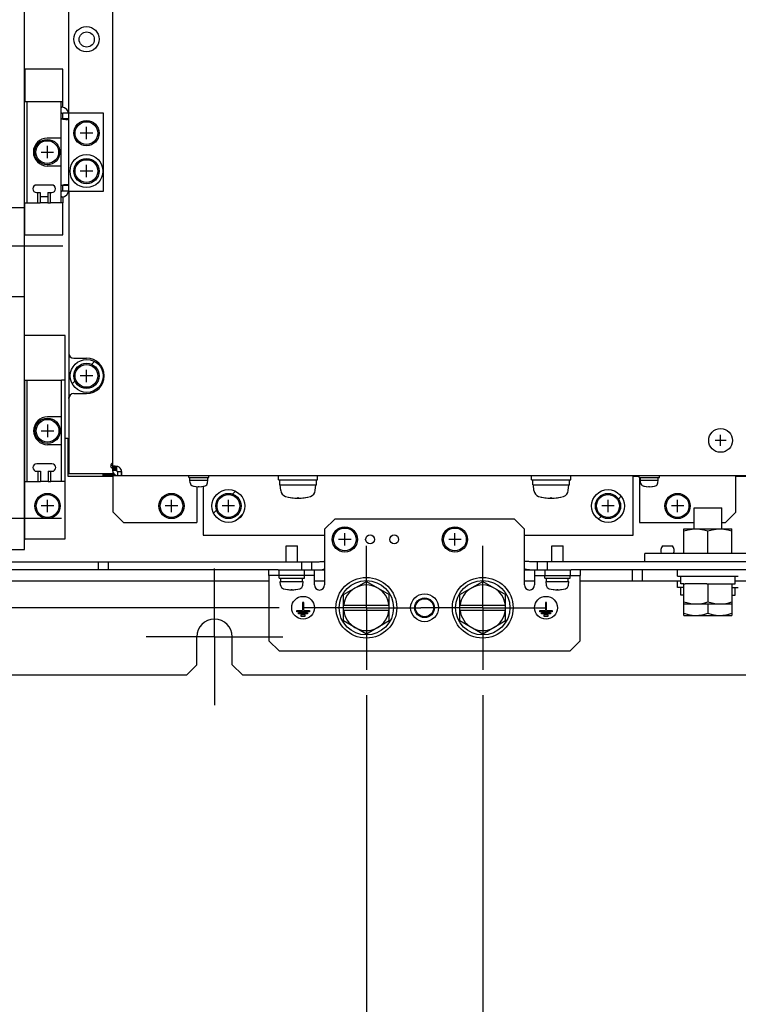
# Model space of a CAD drawing. Extents: x 52 to 403, y 35 to 214.
# Tile 4 of 18: x 185 to 213, y 109 to 148. Entities that reach past the tile are written whole.
import ezdxf

# ---------------------------------------------------------------- set-up
doc = ezdxf.new("R2010")
doc.units = 0
doc.header["$LTSCALE"] = 23.1
doc.linetypes.add('CENTER', pattern=[0.6, 0.375, -0.075, 0.075, -0.075])
doc.layers.get('0').update_dxf_attribs({"linetype": 'CONTINUOUS'})
for name, color, linetype in [('ALL_AXIS', 7, 'CONTINUOUS'), ('ALL_CHAMFER_FEAT', 7, 'CONTINUOUS'), ('ALL_COSM', 7, 'CONTINUOUS'), ('ALL_CURVE', 7, 'CONTINUOUS'), ('ALL_DIM', 7, 'CONTINUOUS'), ('ALL_FEATURES', 7, 'CONTINUOUS')]:
    doc.layers.add(name, color=color, linetype=linetype)
doc.dimstyles.get("Standard").update_dxf_attribs({"dimtxt": 2.5, "dimasz": 2.5, "dimexe": 1.25, "dimexo": 0.625, "dimtad": 1, "dimcen": 2.5, "dimazin": 3, "dimtfac": 1, "dimtmove": 0, "dimatfit": 3})

# ---------------------------------------------------------------- blocks, each defined once
blk = doc.blocks.new('_OPEN')
at = {"color": 0, "linetype": 'BYBLOCK'}
for p, q in [((0, 0), (-1, 0.25)), ((-1, -0.25), (0, 0)), ((-1, 0), (0, 0))]:
    blk.add_line(p, q, dxfattribs=at)
blk = doc.blocks.new('*D4')
at = {"layer": 'ALL_DIM', "color": 2, "linetype": 'CONTINUOUS'}
for p, q in [((198.501, 120.947), (198.501, 94.747)), ((159.501, 98.977), (159.501, 94.747)), ((159.501, 95.747), (179.001, 95.747)), ((198.501, 95.747), (179.001, 95.747))]:
    blk.add_line(p, q, dxfattribs=at)
at = {"layer": 'ALL_DIM', "color": 2, "linetype": 'CONTINUOUS', "xscale": 2, "yscale": 2, "zscale": 2, "rotation": 180}
blk.add_blockref('_OPEN', (159.501, 95.747), dxfattribs=at)
at = {"layer": 'ALL_DIM', "color": 2, "linetype": 'CONTINUOUS', "xscale": 2, "yscale": 2, "zscale": 2}
blk.add_blockref('_OPEN', (198.501, 95.747), dxfattribs=at)
blk = doc.blocks.new('*D5')
at = {"layer": 'ALL_DIM', "color": 2, "linetype": 'CONTINUOUS'}
for p, q in [((198.501, 120.947), (198.501, 94.747)), ((203.101, 120.947), (203.101, 94.747)), ((198.501, 95.747), (193.501, 95.747)), ((193.501, 95.747), (200.801, 95.747)), ((211.768, 95.747), (200.801, 95.747)), ((203.101, 95.747), (211.768, 95.747))]:
    blk.add_line(p, q, dxfattribs=at)
at = {"layer": 'ALL_DIM', "color": 2, "linetype": 'CONTINUOUS', "xscale": 2, "yscale": 2, "zscale": 2}
blk.add_blockref('_OPEN', (198.501, 95.747), dxfattribs=at)
at = {"layer": 'ALL_DIM', "color": 2, "linetype": 'CONTINUOUS', "xscale": 2, "yscale": 2, "zscale": 2, "rotation": 180}
blk.add_blockref('_OPEN', (203.101, 95.747), dxfattribs=at)
blk = doc.blocks.new('*D6')
at = {"layer": 'ALL_DIM', "color": 2, "linetype": 'CONTINUOUS'}
for p, q in [((218.451, 123.587), (218.451, 86.747)), ((159.501, 91.538), (159.501, 86.747)), ((159.501, 87.747), (188.976, 87.747)), ((218.451, 87.747), (188.976, 87.747))]:
    blk.add_line(p, q, dxfattribs=at)
at = {"layer": 'ALL_DIM', "color": 2, "linetype": 'CONTINUOUS', "xscale": 2, "yscale": 2, "zscale": 2, "rotation": 180}
blk.add_blockref('_OPEN', (159.501, 87.747), dxfattribs=at)
at = {"layer": 'ALL_DIM', "color": 2, "linetype": 'CONTINUOUS', "xscale": 2, "yscale": 2, "zscale": 2}
blk.add_blockref('_OPEN', (218.451, 87.747), dxfattribs=at)
blk = doc.blocks.new('*D9')
at = {"layer": 'ALL_DIM', "color": 2, "linetype": 'CONTINUOUS'}
for p, q in [((256.301, 120.947), (256.301, 78.747)), ((159.501, 119.547), (159.501, 113.639)), ((159.501, 109.866), (159.501, 78.747)), ((159.501, 79.747), (207.901, 79.747)), ((256.301, 79.747), (207.901, 79.747))]:
    blk.add_line(p, q, dxfattribs=at)
at = {"layer": 'ALL_DIM', "color": 2, "linetype": 'CONTINUOUS', "xscale": 2, "yscale": 2, "zscale": 2, "rotation": 180}
blk.add_blockref('_OPEN', (159.501, 79.747), dxfattribs=at)
at = {"layer": 'ALL_DIM', "color": 2, "linetype": 'CONTINUOUS', "xscale": 2, "yscale": 2, "zscale": 2}
blk.add_blockref('_OPEN', (256.301, 79.747), dxfattribs=at)
blk = doc.blocks.new('*D15')
at = {"layer": 'ALL_DIM', "color": 2, "linetype": 'CONTINUOUS'}
for p, q in [((135.441, 124.397), (135.441, 129.397)), ((135.441, 129.397), (135.441, 123.822)), ((195.051, 124.397), (134.441, 124.397)), ((135.441, 109.447), (135.441, 123.822)), ((155.801, 123.247), (134.441, 123.247)), ((135.441, 123.247), (135.441, 109.447))]:
    blk.add_line(p, q, dxfattribs=at)
at = {"layer": 'ALL_DIM', "color": 2, "linetype": 'CONTINUOUS', "xscale": 2, "yscale": 2, "zscale": 2}
for p, rotation in [((135.441, 124.397), 270), ((135.441, 123.247), 90)]:
    blk.add_blockref('_OPEN', p, dxfattribs=dict(at, rotation=rotation))
blk = doc.blocks.new('*D16')
at = {"layer": 'ALL_DIM', "color": 2, "linetype": 'CONTINUOUS'}
for p, q in [((159.501, 126.947), (159.501, 184.723)), ((262.181, 169.229), (262.181, 184.723)), ((159.501, 183.723), (210.841, 183.723)), ((262.181, 183.723), (210.841, 183.723))]:
    blk.add_line(p, q, dxfattribs=at)
at = {"layer": 'ALL_DIM', "color": 2, "linetype": 'CONTINUOUS', "xscale": 2, "yscale": 2, "zscale": 2, "rotation": 180}
blk.add_blockref('_OPEN', (159.501, 183.723), dxfattribs=at)
at = {"layer": 'ALL_DIM', "color": 2, "linetype": 'CONTINUOUS', "xscale": 2, "yscale": 2, "zscale": 2}
blk.add_blockref('_OPEN', (262.181, 183.723), dxfattribs=at)

msp = doc.modelspace()

# ---------------------------------------------------------------- linework, layer by layer
at = {"color": 7, "linetype": 'CONTINUOUS'}
for p, q in [((211.051, 127.517), (212.951, 127.517)), ((211.051, 126.537), (211.051, 127.517)), ((212.001, 126.537), (212.001, 127.433)), ((212.951, 126.537), (212.951, 127.517))]:
    msp.add_line(p, q, dxfattribs=at)
for points in [[(211.051, 127.433), (211.214, 127.479), (211.371, 127.508), (211.526, 127.517)], [(211.526, 127.517), (211.681, 127.508), (211.838, 127.479), (212.001, 127.433)], [(212.001, 127.433), (212.164, 127.479), (212.321, 127.508), (212.476, 127.517)], [(212.476, 127.517), (212.631, 127.508), (212.788, 127.479), (212.951, 127.433)]]:
    msp.add_lwpolyline(points, dxfattribs=at)
at = {"layer": 'ALL_AXIS', "color": 7, "linetype": 'CONTINUOUS'}
for p, q in [((186.511, 143.714), (186.511, 143.937)), ((186.511, 140.857), (186.511, 141.081)), ((186.741, 140.857), (186.511, 140.857)), ((185.516, 140.797), (185.616, 140.797)), ((185.616, 140.797), (185.616, 140.397)), ((185.916, 140.797), (185.916, 140.397)), ((185.916, 140.797), (186.016, 140.797)), ((185.516, 140.397), (185.616, 140.397)), ((185.916, 140.397), (186.016, 140.397)), ((188.471, 129.938), (188.631, 129.938)), ((188.631, 129.971), (188.631, 129.827)), ((185.526, 129.787), (185.626, 129.787)), ((185.626, 129.787), (185.626, 129.387)), ((185.926, 129.787), (185.926, 129.387)), ((185.926, 129.787), (186.026, 129.787)), ((188.471, 129.888), (188.631, 129.888)), ((188.681, 129.777), (188.825, 129.777)), ((191.481, 129.537), (191.481, 129.617)), ((191.481, 129.537), (192.281, 129.537)), ((191.531, 129.437), (191.531, 129.537)), ((192.231, 129.437), (192.231, 129.537)), ((192.281, 129.537), (192.281, 129.617)), ((195.026, 129.447), (195.026, 129.607)), ((196.576, 129.447), (196.576, 129.607)), ((205.026, 129.447), (205.026, 129.607)), ((206.576, 129.447), (206.576, 129.607)), ((209.281, 129.537), (209.281, 129.617)), ((209.281, 129.537), (210.081, 129.537)), ((209.331, 129.437), (209.331, 129.537)), ((210.031, 129.437), (210.031, 129.537)), ((210.081, 129.537), (210.081, 129.617)), ((185.526, 129.387), (185.626, 129.387)), ((185.926, 129.387), (186.026, 129.387)), ((191.541, 129.326), (191.531, 129.437)), ((191.531, 129.437), (192.231, 129.437)), ((192.221, 129.326), (192.231, 129.437)), ((195.026, 129.447), (196.576, 129.447)), ((195.076, 129.247), (195.076, 129.447)), ((195.076, 129.247), (196.526, 129.247)), ((195.121, 129.024), (195.101, 129.247)), ((196.481, 129.024), (196.501, 129.247)), ((196.526, 129.247), (196.526, 129.447)), ((205.026, 129.447), (206.576, 129.447)), ((205.076, 129.247), (205.076, 129.447)), ((205.076, 129.247), (206.526, 129.247)), ((205.121, 129.024), (205.101, 129.247)), ((206.481, 129.024), (206.501, 129.247)), ((206.526, 129.247), (206.526, 129.447)), ((209.331, 129.437), (210.031, 129.437)), ((209.341, 129.326), (209.331, 129.437)), ((210.021, 129.326), (210.031, 129.437)), ((211.458, 128.347), (212.544, 128.347)), ((211.458, 127.517), (211.458, 128.347)), ((212.544, 127.517), (212.544, 128.347)), ((195.327, 126.217), (195.327, 126.837)), ((195.327, 126.837), (195.775, 126.837)), ((195.775, 126.217), (195.775, 126.837)), ((205.827, 126.837), (206.275, 126.837)), ((205.827, 126.217), (205.827, 126.837)), ((206.275, 126.217), (206.275, 126.837)), ((210.201, 126.841), (210.601, 126.841)), ((195.051, 125.567), (195.051, 125.667)), ((196.051, 125.567), (196.051, 125.667)), ((205.551, 125.567), (205.551, 125.667)), ((206.551, 125.567), (206.551, 125.667)), ((210.801, 125.647), (210.801, 125.897)), ((210.801, 125.647), (213.201, 125.647)), ((210.926, 125.347), (210.926, 125.647)), ((213.076, 125.347), (213.076, 125.647)), ((195.051, 125.567), (196.051, 125.567)), ((195.114, 125.291), (195.101, 125.437)), ((195.101, 125.437), (196.001, 125.437)), ((195.126, 125.437), (195.126, 125.567)), ((195.976, 125.437), (195.976, 125.567)), ((195.988, 125.291), (196.001, 125.437)), ((197.601, 124.917), (198.501, 125.437)), ((198.501, 125.437), (199.401, 124.917)), ((202.201, 124.917), (203.101, 125.437)), ((203.101, 125.437), (204.001, 124.917)), ((205.551, 125.567), (206.551, 125.567)), ((205.601, 125.437), (206.501, 125.437)), ((205.614, 125.291), (205.601, 125.437)), ((205.626, 125.437), (205.626, 125.567)), ((206.476, 125.437), (206.476, 125.567)), ((206.488, 125.291), (206.501, 125.437)), ((210.801, 125.197), (210.801, 125.447)), ((211.051, 125.347), (210.926, 125.347)), ((211.051, 124.097), (211.051, 125.347)), ((211.952, 125.347), (211.1, 125.347)), ((212.001, 125.347), (212.001, 124.632)), ((212.05, 125.347), (212.902, 125.347)), ((212.951, 125.347), (213.076, 125.347)), ((212.951, 125.347), (212.951, 124.097)), ((211.051, 125.197), (210.801, 125.197)), ((210.926, 124.897), (210.926, 125.197)), ((211.051, 124.897), (210.926, 124.897)), ((212.951, 125.197), (213.201, 125.197)), ((212.951, 124.897), (213.076, 124.897)), ((213.076, 124.897), (213.076, 125.197)), ((211.051, 124.547), (212.951, 124.547)), ((212.001, 124.547), (212.001, 124.182)), ((211.051, 124.097), (212.951, 124.097)), ((198.501, 123.358), (197.601, 123.878)), ((199.401, 123.878), (198.501, 123.358)), ((203.101, 123.358), (202.201, 123.878)), ((204.001, 123.878), (203.101, 123.358))]:
    msp.add_line(p, q, dxfattribs=at)
at = {"layer": 'ALL_AXIS', "color": 3, "linetype": 'CONTINUOUS'}
for p, q in [((186.741, 143.714), (186.741, 143.937)), ((186.741, 140.857), (186.741, 141.081)), ((188.471, 129.971), (188.471, 129.827)), ((188.491, 129.707), (188.491, 129.74)), ((188.681, 129.617), (188.825, 129.617))]:
    msp.add_line(p, q, dxfattribs=at)
at = {"layer": 'ALL_AXIS', "color": 7, "linetype": 'CENTER'}
for p, q in [((183.171, 138.697), (186.501, 138.697)), ((183.121, 127.937), (186.451, 127.937)), ((198.501, 124.397), (198.501, 126.847)), ((203.101, 124.397), (203.101, 126.847)), ((192.501, 123.247), (192.501, 125.947)), ((198.501, 124.397), (196.051, 124.397)), ((198.501, 124.397), (198.501, 121.947)), ((198.501, 124.397), (200.651, 124.397)), ((203.101, 124.397), (200.651, 124.397)), ((203.101, 124.397), (205.551, 124.397)), ((203.101, 124.397), (203.101, 121.947)), ((192.501, 123.247), (189.801, 123.247)), ((192.501, 123.247), (192.501, 120.547)), ((192.501, 123.247), (195.201, 123.247))]:
    msp.add_line(p, q, dxfattribs=at)
at = {"layer": 'ALL_AXIS', "color": 7, "linetype": 'CONTINUOUS'}
for points in [[(211.051, 124.632), (211.214, 124.586), (211.371, 124.557), (211.526, 124.547)], [(211.526, 124.547), (211.642, 124.553), (211.759, 124.569), (211.878, 124.596), (212.001, 124.632)], [(212.001, 124.632), (212.164, 124.586), (212.321, 124.557), (212.476, 124.547)], [(212.476, 124.547), (212.592, 124.553), (212.709, 124.569), (212.828, 124.596), (212.951, 124.632)], [(211.051, 124.182), (211.214, 124.136), (211.371, 124.107), (211.526, 124.097)], [(211.526, 124.097), (211.642, 124.103), (211.759, 124.119), (211.878, 124.146), (212.001, 124.182)], [(212.001, 124.182), (212.164, 124.136), (212.321, 124.107), (212.476, 124.097)], [(212.476, 124.097), (212.592, 124.103), (212.709, 124.119), (212.828, 124.146), (212.951, 124.182)]]:
    msp.add_lwpolyline(points, dxfattribs=at)
at = {"layer": 'ALL_AXIS', "color": 3, "linetype": 'CONTINUOUS'}
for centre, radius in [((187.441, 146.857), 0.5), ((187.451, 146.847), 0.3), ((198.651, 127.097), 0.177), ((199.601, 127.097), 0.177), ((200.801, 124.397), 0.55)]:
    msp.add_circle(centre, radius, dxfattribs=at)
at = {"layer": 'ALL_AXIS', "color": 7, "linetype": 'CONTINUOUS'}
for centre, radius in [((187.441, 143.147), 0.5), ((187.441, 143.147), 0.45), ((185.891, 142.397), 0.5), ((185.891, 142.397), 0.45), ((187.441, 141.647), 0.5), ((187.441, 141.647), 0.45), ((187.441, 133.557), 0.5), ((187.441, 133.557), 0.45), ((185.901, 131.387), 0.5), ((185.901, 131.387), 0.45), ((212.501, 131.007), 0.47), ((185.901, 128.417), 0.5), ((185.901, 128.417), 0.45), ((190.801, 128.417), 0.5), ((190.801, 128.417), 0.45), ((193.051, 128.417), 0.5), ((193.051, 128.417), 0.45), ((208.051, 128.417), 0.5), ((208.051, 128.417), 0.45), ((210.801, 128.417), 0.5), ((210.801, 128.417), 0.45), ((197.651, 127.097), 0.5), ((202.001, 127.097), 0.5), ((197.651, 127.097), 0.45), ((202.001, 127.097), 0.45), ((198.501, 124.397), 1.2), ((198.501, 124.397), 1.075), ((203.101, 124.397), 1.2), ((203.101, 124.397), 1.075), ((196.001, 124.397), 0.45), ((205.601, 124.397), 0.45)]:
    msp.add_circle(centre, radius, dxfattribs=at)
at = {"layer": 'ALL_AXIS', "color": 3, "linetype": 'CONTINUOUS'}
for centre, radius, start, end in [((186.572, 143.937), 0.25, 238.1479, 243.5152), ((186.572, 140.857), 0.25, 116.4848, 121.8521), ((187.441, 133.557), 0.7, 270, 90), ((188.491, 130.007), 0.1, 101.6076, 258.3721), ((188.591, 129.738), 0.25, 20.9799, 69.0201), ((192.501, 123.247), 0.7, 0, 180)]:
    msp.add_arc(centre, radius, start, end, dxfattribs=at)
at = {"layer": 'ALL_AXIS', "color": 7, "linetype": 'CONTINUOUS'}
for centre, radius, start, end in [((191.67, 129.337), 0.13, 185, 254.1191), ((191.881, 130.077), 0.9, 254.1191, 285.8809), ((192.092, 129.337), 0.13, 285.8809, 355), ((209.47, 129.337), 0.13, 185, 254.1191), ((209.681, 130.077), 0.9, 254.1191, 285.8809), ((209.892, 129.337), 0.13, 285.8809, 355), ((195.38, 129.046), 0.26, 185, 254.1191), ((195.801, 130.527), 1.8, 254.1191, 285.8809), ((196.222, 129.046), 0.26, 285.8809, 355), ((205.38, 129.046), 0.26, 185, 254.1191), ((205.801, 130.527), 1.8, 254.1191, 285.8809), ((206.222, 129.046), 0.26, 285.8809, 355), ((210.446, 126.651), 0.31, 142.2278, 201.3361), ((210.356, 126.651), 0.31, 338.6639, 37.7722), ((195.273, 125.305), 0.16, 185, 254.506), ((195.829, 125.305), 0.16, 285.494, 355), ((198.501, 124.397), 0.9, 60, 120), ((203.101, 124.397), 0.9, 60, 120), ((205.773, 125.305), 0.16, 185, 254.506), ((206.329, 125.305), 0.16, 285.494, 355), ((195.551, 126.307), 1.2, 254.506, 285.494), ((206.051, 126.307), 1.2, 254.506, 285.494), ((198.501, 124.397), 0.9, 240, 300), ((203.101, 124.397), 0.9, 240, 300)]:
    msp.add_arc(centre, radius, start, end, dxfattribs=at)
at = {"layer": 'ALL_CHAMFER_FEAT', "color": 7, "linetype": 'CONTINUOUS'}
for radius in [0.389, 0.359]:
    msp.add_circle((200.801, 124.397), radius, dxfattribs=at)
at = {"layer": 'ALL_COSM', "color": 7, "linetype": 'CONTINUOUS'}
for p, q in [((195.976, 124.607), (195.976, 124.292)), ((196.026, 124.607), (195.976, 124.607)), ((196.026, 124.292), (196.026, 124.607)), ((205.626, 124.607), (205.576, 124.607)), ((205.576, 124.607), (205.576, 124.292)), ((205.626, 124.292), (205.626, 124.607)), ((195.751, 124.242), (195.751, 124.292)), ((195.751, 124.292), (195.976, 124.292)), ((196.251, 124.242), (195.751, 124.242)), ((195.821, 124.152), (195.821, 124.202)), ((195.821, 124.202), (196.181, 124.202)), ((196.181, 124.152), (195.821, 124.152)), ((195.916, 124.112), (195.916, 124.062)), ((196.086, 124.112), (195.916, 124.112)), ((196.026, 124.292), (196.251, 124.292)), ((196.086, 124.062), (196.086, 124.112)), ((196.181, 124.202), (196.181, 124.152)), ((196.251, 124.292), (196.251, 124.242)), ((205.351, 124.292), (205.576, 124.292)), ((205.351, 124.242), (205.351, 124.292)), ((205.851, 124.242), (205.351, 124.242)), ((205.421, 124.202), (205.781, 124.202)), ((205.421, 124.152), (205.421, 124.202)), ((205.781, 124.152), (205.421, 124.152)), ((205.686, 124.112), (205.516, 124.112)), ((205.516, 124.112), (205.516, 124.062)), ((205.626, 124.292), (205.851, 124.292)), ((205.686, 124.062), (205.686, 124.112)), ((205.781, 124.202), (205.781, 124.152)), ((205.851, 124.292), (205.851, 124.242)), ((195.916, 124.062), (196.086, 124.062)), ((205.516, 124.062), (205.686, 124.062))]:
    msp.add_line(p, q, dxfattribs=at)
at = {"layer": 'ALL_CURVE', "color": 40, "linetype": 'CONTINUOUS'}
for p, q in [((187.686, 143.147), (187.196, 143.147)), ((187.441, 142.902), (187.441, 143.392)), ((185.646, 142.397), (186.136, 142.397)), ((185.891, 142.642), (185.891, 142.152)), ((187.686, 141.647), (187.196, 141.647)), ((187.441, 141.402), (187.441, 141.892)), ((187.441, 133.312), (187.441, 133.802)), ((187.686, 133.557), (187.196, 133.557)), ((185.901, 131.632), (185.901, 131.142)), ((185.656, 131.387), (186.146, 131.387)), ((212.501, 130.792), (212.501, 131.222)), ((212.716, 131.007), (212.286, 131.007)), ((191.881, 129.177), (191.881, 129.202)), ((209.681, 129.177), (209.681, 129.202)), ((195.801, 128.727), (195.801, 128.77)), ((205.801, 128.727), (205.801, 128.77)), ((186.146, 128.417), (185.656, 128.417)), ((185.901, 128.172), (185.901, 128.662)), ((191.046, 128.417), (190.556, 128.417)), ((190.801, 128.172), (190.801, 128.662)), ((193.296, 128.417), (192.806, 128.417)), ((193.051, 128.172), (193.051, 128.662)), ((208.296, 128.417), (207.806, 128.417)), ((208.051, 128.172), (208.051, 128.662)), ((211.046, 128.417), (210.556, 128.417)), ((210.801, 128.172), (210.801, 128.662)), ((197.651, 126.852), (197.651, 127.342)), ((202.001, 126.852), (202.001, 127.342)), ((197.896, 127.097), (197.406, 127.097)), ((202.246, 127.097), (201.756, 127.097)), ((195.551, 125.107), (195.551, 125.133)), ((206.051, 125.107), (206.051, 125.133))]:
    msp.add_line(p, q, dxfattribs=at)
at = {"layer": 'ALL_CURVE', "color": 2, "linetype": 'CONTINUOUS'}
for p, q in [((187.642, 134.008), (187.762, 134.128)), ((186.88, 133.246), (186.989, 133.355)), ((193.209, 128.884), (193.33, 129.004)), ((208.461, 128.692), (208.573, 128.804)), ((192.464, 128.138), (192.58, 128.254)), ((193.358, 127.845), (193.624, 128.11)), ((207.664, 127.895), (207.775, 128.006))]:
    msp.add_line(p, q, dxfattribs=at)
at = {"layer": 'ALL_CURVE', "color": 4, "linetype": 'CONTINUOUS'}
for p, q in [((186.741, 132.657), (186.741, 132.707)), ((186.741, 132.707), (186.748, 132.707))]:
    msp.add_line(p, q, dxfattribs=at)
for centre in [(187.441, 141.647), (187.451, 133.557), (193.051, 128.417), (208.051, 128.417)]:
    msp.add_circle(centre, 0.65, dxfattribs=at)
at = {"layer": 'ALL_CURVE', "color": 40, "linetype": 'CONTINUOUS'}
for centre, radius, start, end in [((191.881, 130.077), 0.9, 256.5066, 283.4934), ((209.681, 130.077), 0.9, 256.5066, 283.4934), ((195.801, 130.527), 1.8, 257.4867, 282.5133), ((205.801, 130.527), 1.8, 257.4867, 282.5133), ((195.551, 126.307), 1.2, 258.2193, 281.7807), ((206.051, 126.307), 1.2, 258.2193, 281.7807)]:
    msp.add_arc(centre, radius, start, end, dxfattribs=at)
at = {"layer": 'ALL_FEATURES', "color": 3, "linetype": 'CONTINUOUS'}
for p, q in [((188.471, 156.324), (188.471, 129.971)), ((184.991, 126.697), (184.991, 154.497)), ((186.741, 143.937), (186.741, 154.417)), ((185.011, 145.667), (185.011, 144.397)), ((186.511, 145.667), (185.011, 145.667)), ((186.511, 144.397), (186.511, 145.667)), ((186.441, 144.397), (186.511, 144.397)), ((186.441, 144.167), (186.461, 144.167)), ((188.111, 143.937), (186.741, 143.937)), ((188.111, 140.857), (188.111, 143.937)), ((186.741, 141.081), (186.741, 143.714)), ((186.741, 140.857), (186.741, 129.707)), ((186.741, 140.857), (188.111, 140.857)), ((186.461, 140.627), (186.441, 140.627)), ((184.991, 140.197), (177.491, 140.197)), ((185.011, 139.127), (185.011, 140.397)), ((185.916, 140.397), (185.616, 140.397)), ((186.511, 140.397), (186.441, 140.397)), ((186.511, 139.127), (186.511, 140.397)), ((185.011, 139.127), (186.511, 139.127)), ((177.491, 136.697), (184.991, 136.697)), ((186.601, 135.157), (184.991, 135.157)), ((186.601, 127.117), (186.601, 135.157)), ((186.941, 134.257), (187.441, 134.257)), ((185.001, 133.387), (184.991, 133.397)), ((185.001, 127.087), (185.001, 133.387)), ((186.601, 133.387), (186.451, 133.387)), ((186.941, 132.857), (187.441, 132.857)), ((186.741, 129.707), (188.491, 129.707)), ((188.101, 129.597), (188.101, 129.707)), ((188.101, 129.647), (188.501, 129.647)), ((188.501, 128.167), (188.501, 129.607)), ((191.481, 129.607), (188.501, 129.607)), ((188.825, 129.617), (213.637, 129.617)), ((209.281, 129.607), (192.281, 129.607)), ((209.051, 127.267), (209.051, 129.607)), ((209.301, 129.537), (209.301, 127.767)), ((213.101, 129.607), (210.081, 129.607)), ((213.101, 128.167), (213.101, 129.607)), ((185.926, 129.387), (185.626, 129.387)), ((186.601, 129.387), (186.451, 129.387)), ((191.801, 129.189), (191.801, 127.767)), ((192.051, 129.201), (192.051, 127.267)), ((188.501, 128.167), (188.901, 127.767)), ((212.701, 127.767), (213.101, 128.167)), ((188.901, 127.767), (191.801, 127.767)), ((197.251, 127.897), (196.851, 127.497)), ((204.351, 127.897), (197.251, 127.897)), ((204.751, 127.497), (204.351, 127.897)), ((209.301, 127.767), (211.458, 127.767)), ((212.544, 127.767), (212.701, 127.767)), ((192.051, 127.267), (196.851, 127.267)), ((196.851, 127.497), (196.851, 125.297)), ((204.751, 125.297), (204.751, 127.497)), ((204.751, 127.267), (209.051, 127.267)), ((184.991, 127.077), (185.001, 127.087)), ((185.001, 127.117), (186.601, 127.117)), ((177.491, 126.697), (184.991, 126.697)), ((195.011, 125.897), (154.001, 125.897)), ((194.651, 125.667), (194.651, 123.097)), ((196.451, 125.667), (194.651, 125.667)), ((196.451, 125.897), (196.851, 125.897)), ((196.451, 125.297), (196.451, 125.667)), ((196.601, 125.897), (196.629, 125.897)), ((204.751, 125.897), (205.151, 125.897)), ((205.151, 125.667), (206.951, 125.667)), ((205.151, 125.667), (205.151, 125.297)), ((252.811, 125.897), (206.591, 125.897)), ((206.951, 123.097), (206.951, 125.667)), ((194.651, 125.447), (158.276, 125.447)), ((196.851, 125.447), (196.451, 125.447)), ((205.151, 125.447), (204.751, 125.447)), ((210.926, 125.447), (206.951, 125.447)), ((215.926, 125.447), (213.076, 125.447)), ((191.801, 122.147), (191.801, 123.247)), ((193.201, 122.147), (193.201, 123.247)), ((194.651, 123.097), (195.051, 122.697)), ((206.551, 122.697), (206.951, 123.097)), ((195.051, 122.697), (206.551, 122.697)), ((191.401, 121.747), (191.801, 122.147)), ((193.201, 122.147), (193.601, 121.747)), ((160.601, 121.747), (191.401, 121.747)), ((193.601, 121.747), (235.401, 121.747))]:
    msp.add_line(p, q, dxfattribs=at)
at = {"layer": 'ALL_FEATURES', "color": 7, "linetype": 'CONTINUOUS'}
for p, q in [((184.991, 144.397), (186.441, 144.397)), ((185.091, 140.397), (185.091, 144.397)), ((186.441, 140.397), (186.441, 144.397)), ((186.511, 144.167), (186.511, 144.397)), ((186.441, 143.937), (186.461, 143.937)), ((186.511, 144.167), (186.461, 144.167)), ((186.741, 143.937), (186.511, 143.937)), ((186.741, 143.714), (186.511, 143.714)), ((186.441, 142.947), (185.891, 142.947)), ((186.441, 141.847), (185.891, 141.847)), ((186.066, 141.097), (185.466, 141.097)), ((186.461, 140.857), (186.441, 140.857)), ((186.741, 141.081), (186.511, 141.081)), ((185.466, 140.797), (185.516, 140.797)), ((185.516, 140.397), (185.516, 140.797)), ((185.916, 140.627), (185.616, 140.627)), ((186.016, 140.397), (186.016, 140.797)), ((186.016, 140.797), (186.066, 140.797)), ((186.461, 140.627), (186.511, 140.627)), ((186.511, 140.627), (186.511, 140.397)), ((184.991, 140.397), (185.516, 140.397)), ((186.441, 140.397), (186.016, 140.397)), ((185.001, 133.387), (186.451, 133.387)), ((185.101, 129.387), (185.101, 133.387)), ((186.451, 129.387), (186.451, 133.387)), ((186.451, 131.937), (185.901, 131.937)), ((186.601, 131.097), (186.701, 131.097)), ((186.701, 131.097), (186.701, 129.597)), ((186.451, 130.837), (185.901, 130.837)), ((186.076, 130.087), (185.476, 130.087)), ((188.471, 129.971), (188.631, 129.971)), ((188.632, 129.98), (188.631, 129.971)), ((185.476, 129.787), (185.526, 129.787)), ((185.526, 129.387), (185.526, 129.787)), ((186.026, 129.387), (186.026, 129.787)), ((186.026, 129.787), (186.076, 129.787)), ((186.701, 129.597), (188.501, 129.597)), ((188.471, 129.827), (188.631, 129.827)), ((188.501, 129.72), (188.501, 129.607)), ((188.681, 129.617), (188.681, 129.777)), ((188.825, 129.617), (188.825, 129.777)), ((188.901, 129.617), (188.901, 129.607)), ((209.051, 129.597), (209.281, 129.597)), ((212.701, 129.617), (212.701, 129.607)), ((213.101, 129.617), (213.101, 129.607)), ((213.101, 129.597), (214.901, 129.597)), ((185.001, 129.387), (185.526, 129.387)), ((186.451, 129.387), (186.026, 129.387)), ((219.501, 126.537), (209.501, 126.537)), ((209.501, 126.217), (209.501, 126.537)), ((154.001, 126.217), (196.642, 126.217)), ((187.901, 126.217), (187.901, 125.897)), ((188.301, 126.217), (188.301, 125.897)), ((195.951, 125.897), (195.951, 126.217)), ((196.351, 125.897), (196.351, 126.217)), ((205.251, 126.217), (205.251, 125.897)), ((205.651, 126.217), (205.651, 125.897)), ((194.651, 125.667), (194.651, 125.897)), ((195.011, 125.897), (196.451, 125.897)), ((195.051, 125.667), (195.051, 125.897)), ((196.051, 125.667), (196.051, 125.897)), ((196.451, 125.667), (196.451, 125.897)), ((205.151, 125.897), (206.591, 125.897)), ((205.151, 125.897), (205.151, 125.667)), ((205.551, 125.897), (205.551, 125.667)), ((206.551, 125.897), (206.551, 125.667)), ((206.951, 125.897), (206.951, 125.667)), ((209.001, 125.897), (209.001, 125.447)), ((209.401, 125.897), (209.401, 125.447)), ((211.051, 125.347), (211.1, 125.347)), ((211.952, 125.347), (212.05, 125.347)), ((212.902, 125.347), (212.951, 125.347)), ((197.601, 123.878), (197.601, 124.917)), ((199.401, 123.878), (199.401, 124.917)), ((202.201, 123.878), (202.201, 124.917)), ((204.001, 123.878), (204.001, 124.917)), ((197.601, 124.497), (199.401, 124.497)), ((202.201, 124.497), (204.001, 124.497)), ((197.601, 124.297), (199.401, 124.297)), ((202.201, 124.297), (204.001, 124.297))]:
    msp.add_line(p, q, dxfattribs=at)
at = {"layer": 'ALL_FEATURES', "color": 3, "linetype": 'CONTINUOUS'}
for points in [[(186.461, 143.714), (186.505, 143.704), (186.547, 143.697), (186.588, 143.692), (186.625, 143.688), (186.659, 143.687)], [(186.659, 143.687), (186.688, 143.688), (186.711, 143.692), (186.727, 143.697), (186.738, 143.704), (186.741, 143.714)], [(186.659, 141.107), (186.625, 141.106), (186.588, 141.103), (186.547, 141.098), (186.505, 141.091), (186.461, 141.081)], [(186.741, 141.081), (186.738, 141.091), (186.727, 141.098), (186.711, 141.103), (186.688, 141.106), (186.659, 141.107)], [(188.532, 129.988), (188.52, 129.988), (188.499, 129.986), (188.484, 129.983), (188.474, 129.978), (188.471, 129.971)], [(188.681, 129.971), (188.645, 129.978), (188.609, 129.983), (188.576, 129.986), (188.546, 129.988), (188.532, 129.988)], [(188.841, 129.679), (188.841, 129.704), (188.839, 129.732), (188.836, 129.763), (188.831, 129.795), (188.825, 129.827)], [(188.825, 129.617), (188.831, 129.62), (188.836, 129.628), (188.839, 129.64), (188.841, 129.658), (188.841, 129.679)], [(196.658, 125.898), (196.686, 125.898), (196.714, 125.898), (196.741, 125.899), (196.767, 125.902), (196.79, 125.905), (196.811, 125.911), (196.828, 125.919), (196.841, 125.93), (196.848, 125.945), (196.851, 125.962)], [(204.944, 125.898), (204.916, 125.898), (204.888, 125.898), (204.861, 125.899), (204.835, 125.902), (204.812, 125.905), (204.791, 125.911), (204.774, 125.919), (204.761, 125.93), (204.754, 125.945), (204.751, 125.962)]]:
    msp.add_lwpolyline(points, dxfattribs=at)
at = {"layer": 'ALL_FEATURES', "color": 7, "linetype": 'CONTINUOUS'}
for points in [[(186.51, 143.703), (186.51, 143.703), (186.511, 143.714)], [(186.511, 141.081), (186.51, 141.092), (186.51, 141.092)], [(196.642, 126.217), (196.682, 126.218), (196.719, 126.218), (196.751, 126.219), (196.779, 126.221), (196.802, 126.224), (196.82, 126.228), (196.834, 126.234), (196.844, 126.24), (196.849, 126.248), (196.851, 126.257)], [(214.553, 126.217), (204.96, 126.217), (204.92, 126.218), (204.883, 126.218), (204.851, 126.219), (204.823, 126.221), (204.8, 126.224), (204.782, 126.228), (204.768, 126.234), (204.758, 126.24), (204.753, 126.248), (204.751, 126.257)]]:
    msp.add_lwpolyline(points, dxfattribs=at)
at = {"layer": 'ALL_FEATURES', "color": 3, "linetype": 'CONTINUOUS'}
for centre, radius, start, end in [((186.461, 143.887), 0.28, 0, 90), ((186.461, 140.907), 0.28, 270, 360), ((186.941, 134.457), 0.2, 180, 270), ((186.941, 132.657), 0.2, 90, 180), ((188.681, 129.827), 0.21, 180, 270), ((196.651, 125.297), 0.2, 180, 360), ((204.951, 125.297), 0.2, 180, 360)]:
    msp.add_arc(centre, radius, start, end, dxfattribs=at)
at = {"layer": 'ALL_FEATURES', "color": 7, "linetype": 'CONTINUOUS'}
for centre, radius, start, end in [((186.461, 143.887), 0.05, 20.1812, 90), ((185.891, 142.397), 0.55, 90, 270), ((185.466, 140.947), 0.15, 90, 270), ((186.066, 140.947), 0.15, 270, 90), ((186.461, 140.907), 0.05, 270, 339.8188), ((185.901, 131.387), 0.55, 90, 270), ((185.476, 129.937), 0.15, 90, 270), ((186.076, 129.937), 0.15, 270, 90), ((188.551, 130.207), 0.21, 225.6598, 247.6032), ((188.681, 129.827), 0.05, 180, 270), ((198.501, 124.397), 0.9, 120, 173.6206), ((198.501, 124.397), 0.9, 6.3794, 60), ((203.101, 124.397), 0.9, 120, 173.6206), ((203.101, 124.397), 0.9, 6.3794, 60), ((198.501, 124.397), 0.9, 186.3794, 240), ((198.501, 124.397), 0.9, 300, 353.6206), ((203.101, 124.397), 0.9, 186.3794, 240), ((203.101, 124.397), 0.9, 300, 353.6206)]:
    msp.add_arc(centre, radius, start, end, dxfattribs=at)

# ---------------------------------------------------------------- dimensions: what is measured, and where the dimension line sits
at = {"layer": 'ALL_DIM', "color": 2, "linetype": 'CONTINUOUS'}
for base, p1, p2, picture, middle in [((262.181, 183.723), (159.501, 126.947), (262.181, 169.229), '*D16', (205.337, 184.523)), ((218.451, 87.747), (159.501, 91.538), (218.451, 123.587), '*D6', (182.096, 88.547)), ((198.501, 95.747), (159.501, 98.977), (198.501, 120.947), '*D4', (174.873, 96.547)), ((256.301, 79.747), (159.501, 119.547), (256.301, 120.947), '*D9', (203.773, 80.547)), ((203.101, 95.747), (198.501, 120.947), (203.101, 120.947), '*D5', (206.264, 96.547))]:
    dim = msp.add_linear_dim(base=base, p1=p1, p2=p2, dimstyle='Standard', dxfattribs=at)
    dim.commit()
    dim.dimension.update_dxf_attribs({"geometry": picture, "text_midpoint": middle, "dimtype": 128})
dim = msp.add_linear_dim(base=(135.441, 124.397), p1=(155.801, 123.247), p2=(195.051, 124.397), angle=90, dimstyle='Standard', dxfattribs=at)
dim.commit()
dim.dimension.update_dxf_attribs({"geometry": '*D15', "text_midpoint": (134.641, 109.447), "dimtype": 128})

doc.saveas('drawing.dxf')
